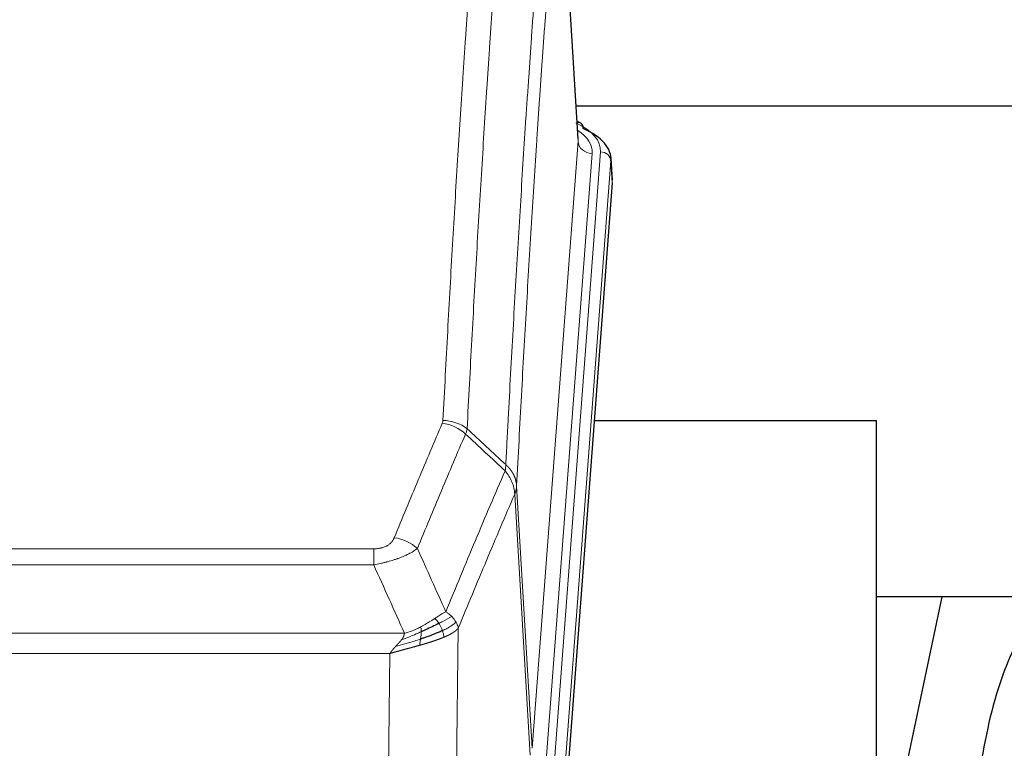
# Model space of a CAD drawing. Header units: inches. Extents: x 0 to 23760, y -13 to 16800.
# Tile 141 of 247: x 6263 to 6543, y 14566 to 14773. Entities that reach past the tile are written whole.
import ezdxf

# ---------------------------------------------------------------- set-up
doc = ezdxf.new("R2010")
doc.units = ezdxf.units.IN
doc.layers.add('254', color=7, linetype='Continuous', true_color=0xffffff)
doc.styles.add('latin_extended', font='simplex.shx')
doc.dimstyles.get("Standard").update_dxf_attribs({"dimtxt": 0.18, "dimasz": 0.18, "dimexe": 0.18, "dimexo": 0.0625, "dimgap": 0.09, "dimtad": 0, "dimtih": 1, "dimtoh": 1, "dimdec": 4, "dimzin": 0, "dimdsep": 46, "dimtxsty": 'Standard', "dimcen": 0.09, "dimadec": 0, "dimazin": 0, "dimtfac": 1, "dimtdec": 4, "dimtofl": 0, "dimtmove": 0, "dimatfit": 3, "dimfxl": 1, "dimtolj": 1, "dimtzin": 0, "dimarcsym": 0})

# ---------------------------------------------------------------- blocks, each defined once
blk = doc.blocks.new('_U8')
at = {"layer": '254', "color": 3, "linetype": 'Continuous', "lineweight": 13, "transparency": 16777216}
for p, q in [((5717.15, 13663.69), (5717.15, 14670.36)), ((5191.11, 13663.69), (5757.15, 13663.69)), ((5717.15, 13523.69), (5717.15, 13153.84)), ((8396.11, 13013.84), (5677.15, 13013.84))]:
    blk.add_line(p, q, dxfattribs=at)
at = {"layer": '254', "color": 3, "transparency": 16777216}
for points in [[(5740.48, 13523.69), (5693.82, 13523.69), (5717.15, 13663.69)], [(5693.82, 13153.84), (5740.48, 13153.84), (5717.15, 13013.84)]]:
    blk.add_solid(points, dxfattribs=at)
at = {"layer": 'Defpoints', "color": 0, "transparency": 16777216}
for p in [(5151.11, 13663.69), (5717.15, 13013.84), (8436.11, 13013.84)]:
    blk.add_point(p, dxfattribs=at)
at = {"layer": '254', "color": 2, "lineweight": 13, "transparency": 16777216, "insert": (5507.15, 14240.36), "char_height": 140, "attachment_point": 1, "rotation": 90, "style": 'latin_extended'}
blk.add_mtext('\\A1;\\C2;650', dxfattribs=at)

msp = doc.modelspace()

# ---------------------------------------------------------------- linework, layer by layer
at = {"layer": '254', "color": 110, "linetype": 'Continuous', "lineweight": 13}
for p, q in [((6421.878, 14738.529), (6416.63, 14825.118)), ((6408.812, 14565.756), (6421.878, 14738.529)), ((6425.87, 14735.102), (6412.804, 14562.329)), ((6415.151, 14562.177), (6428.262, 14735.537)), ((6431.256, 14732.967), (6418.145, 14559.607)), ((6431.637, 14726.688), (6431.256, 14732.967)), ((6404.435, 14640.432), (6408.812, 14565.756)), ((6408.231, 14563.846), (6403.879, 14638.098)), ((6158.443, 14622.551), (6363.786, 14622.551)), ((6363.786, 14617.988), (6363.786, 14622.551)), ((6363.786, 14617.988), (6158.443, 14617.988)), ((6387.837, 14599.954), (6386.879, 14524.303)), ((6149.712, 14598.508), (6372.517, 14598.508)), ((6368.405, 14592.764), (6153.825, 14592.764)), ((6367.436, 14516.268), (6368.405, 14592.764))]:
    msp.add_line(p, q, dxfattribs=at)
at = {"layer": '254', "color": 2, "linetype": 'Continuous', "lineweight": 25}
for p, q in [((6421.883, 14739.104), (6416.632, 14825.741)), ((6588.489, 14748.498), (6421.248, 14748.498)), ((6422.514, 14743.811), (6421.571, 14744.247)), ((6431.642, 14727.471), (6431.262, 14733.753)), ((6431.637, 14726.688), (6418.519, 14553.234)), ((6506.775, 14658.924), (6426.506, 14658.924)), ((6506.775, 14470.122), (6506.775, 14658.924)), ((6577.142, 14608.845), (6506.736, 14608.845)), ((6525.298, 14608.842), (6506.775, 14520.949))]:
    msp.add_line(p, q, dxfattribs=at)
at = {"layer": '254', "color": 110, "linetype": 'Continuous', "lineweight": 13}
for centre, major_axis, ratio, start_param, end_param in [((6404.243, 14735.911), (24.034, 0.016), 0.461198, 6.2480186, 7.0671317), ((6421.257, 14741.087), (1.258, 2.724), 0.6272114, 6.2831797, 6.7581181), ((6401.851, 14735.476), (24.034, 0.016), 0.461198, 6.2480186, 6.8801307), ((6425.87, 14738.65), (3.989, -0.302), 0.8864705, 3.2608937, 4.7793301), ((6428.262, 14732.876), (2.991, -0.226), 0.8864705, 0.119301, 1.6377375), ((6383.294, 14650.011), (-9.188, 3.948), 0.8056434, 4.2999866, 5.045624), ((6383.482, 14650.803), (-9.987, 0.512), 0.8285973, 3.9974013, 4.7548106), ((6369.633, 14617.549), (9.245, -3.812), 0.7933159, 1.14397, 1.886928)]:
    msp.add_ellipse(centre, major_axis=major_axis, ratio=ratio, start_param=start_param, end_param=end_param, dxfattribs=at)
at = {"layer": '254', "color": 2, "linetype": 'Continuous', "lineweight": 25}
for centre, major_axis, ratio, start_param, end_param in [((6421.257, 14741.087), (1.258, 2.724), 0.6272114, 5.3993548, 6.2831797), ((6404.243, 14733.25), (27.03, 0.194), 0.4633579, 6.2451225, 7.0642357)]:
    msp.add_ellipse(centre, major_axis=major_axis, ratio=ratio, start_param=start_param, end_param=end_param, dxfattribs=at)
at = {"layer": '254', "color": 110, "linetype": 'Continuous', "lineweight": 13}
for points, knots in [([(6383.482, 14659.092), (6383.919, 14667.671), (6384.81, 14684.59), (6385.73, 14701.032), (6386.432, 14713.185), (6386.668, 14717.206), (6387.144, 14725.189), (6387.384, 14729.15), (6388.109, 14740.945), (6388.6, 14748.687), (6389.224, 14758.211), (6389.349, 14760.109), (6389.6, 14763.887), (6389.979, 14769.532), (6390.361, 14775.106), (6391.132, 14786.16), (6392.174, 14800.649), (6393.782, 14821.634), (6394.883, 14835.124), (6395.44, 14841.744)], [0, 0, 0, 0, 0.125, 0.25, 0.25, 0.3125, 0.3125, 0.375, 0.375, 0.5, 0.5, 0.53125, 0.53125, 0.5625, 0.625, 0.625, 0.75, 0.875, 1, 1, 1, 1]), ([(6402.323, 14839.155), (6401.765, 14832.542), (6400.663, 14819.068), (6399.053, 14798.107), (6398.01, 14783.635), (6397.238, 14772.593), (6396.855, 14767.025), (6396.476, 14761.388), (6396.225, 14757.613), (6396.099, 14755.719), (6395.475, 14746.205), (6394.983, 14738.473), (6394.257, 14726.691), (6394.016, 14722.734), (6393.54, 14714.761), (6393.304, 14710.745), (6392.601, 14698.606), (6391.679, 14682.183), (6390.787, 14665.285), (6390.349, 14656.716)], [0, 0, 0, 0, 0.125, 0.25, 0.375, 0.375, 0.4375, 0.46875, 0.46875, 0.5, 0.5, 0.625, 0.625, 0.6875, 0.6875, 0.75, 0.75, 0.875, 1, 1, 1, 1]), ([(6401.346, 14646.494), (6401.402, 14647.584), (6401.458, 14648.672), (6401.57, 14650.845), (6401.738, 14654.098), (6402.134, 14661.649), (6402.477, 14668.05), (6403.17, 14680.76), (6404.111, 14697.457), (6405.569, 14721.759), (6406.574, 14737.463), (6407.147, 14746.157), (6407.211, 14747.121), (6407.339, 14749.045), (6407.532, 14751.925), (6407.983, 14758.604), (6408.375, 14764.256), (6408.703, 14768.927), (6408.769, 14769.859), (6408.901, 14771.719), (6409.099, 14774.503), (6409.564, 14780.957), (6409.967, 14786.415), (6410.779, 14797.234), (6411.876, 14811.399), (6413.004, 14825.043), (6413.575, 14831.734)], [0, 0, 0, 0, 0.015625, 0.015625, 0.03125, 0.0625, 0.125, 0.125, 0.25, 0.375, 0.5, 0.5, 0.515625, 0.515625, 0.53125, 0.5625, 0.625, 0.625, 0.640625, 0.640625, 0.65625, 0.6875, 0.75, 0.75, 0.875, 1, 1, 1, 1]), ([(6416.63, 14825.118), (6416.061, 14818.445), (6414.936, 14804.84), (6413.842, 14790.715), (6413.033, 14779.927), (6412.631, 14774.484), (6412.167, 14768.049), (6411.969, 14765.273), (6411.838, 14763.418), (6411.772, 14762.489), (6411.445, 14757.832), (6411.054, 14752.196), (6410.604, 14745.538), (6410.412, 14742.666), (6410.284, 14740.748), (6410.221, 14739.786), (6409.648, 14731.118), (6408.647, 14715.462), (6407.192, 14691.235), (6405.786, 14666.267), (6404.88, 14649.126), (6404.435, 14640.432)], [0, 0, 0, 0, 0.125, 0.25, 0.25, 0.3125, 0.34375, 0.359375, 0.359375, 0.375, 0.375, 0.4375, 0.46875, 0.484375, 0.484375, 0.5, 0.5, 0.625, 0.75, 0.875, 1, 1, 1, 1]), ([(6369.633, 14625.705), (6370.767, 14628.467), (6371.902, 14631.217), (6374.175, 14636.694), (6375.312, 14639.422), (6378.727, 14647.57), (6381.009, 14652.957), (6383.294, 14658.297)], [0, 0, 0, 0, 0.25, 0.25, 0.5, 0.5, 1, 1, 1, 1]), ([(6383.482, 14659.092), (6383.475, 14658.958), (6383.456, 14658.825), (6383.393, 14658.56), (6383.35, 14658.428), (6383.294, 14658.297)], [0, 0, 0, 0, 0.5, 0.5, 1, 1, 1, 1]), ([(6389.89, 14655.211), (6387.602, 14649.874), (6385.318, 14644.493), (6381.899, 14636.352), (6380.76, 14633.627), (6378.485, 14628.154), (6377.348, 14625.406), (6376.213, 14622.648)], [0, 0, 0, 0, 0.5, 0.5, 0.75, 0.75, 1, 1, 1, 1]), ([(6384.28, 14604.6), (6385.678, 14608.015), (6387.077, 14611.412), (6389.88, 14618.174), (6391.283, 14621.538), (6395.496, 14631.577), (6398.312, 14638.201), (6401.134, 14644.757)], [0, 0, 0, 0, 0.25, 0.25, 0.5, 0.5, 1, 1, 1, 1]), ([(6401.346, 14646.494), (6401.325, 14646.23), (6401.31, 14645.943), (6401.251, 14645.353), (6401.209, 14645.051), (6401.134, 14644.757)], [0, 0, 0, 0, 0.5, 0.5, 1, 1, 1, 1]), ([(6401.134, 14644.757), (6401.543, 14644.274), (6401.915, 14643.763), (6402.574, 14642.699), (6402.859, 14642.147), (6403.331, 14641.015), (6403.517, 14640.436), (6403.78, 14639.269), (6403.858, 14638.682), (6403.879, 14638.098)], [0, 0, 0, 0, 0.25, 0.25, 0.5, 0.5, 0.75, 0.75, 1, 1, 1, 1]), ([(6401.346, 14646.494), (6401.359, 14646.482), (6401.384, 14646.46), (6401.422, 14646.425), (6401.46, 14646.39), (6401.498, 14646.355), (6401.537, 14646.319), (6401.575, 14646.283), (6401.614, 14646.246), (6401.652, 14646.209), (6401.691, 14646.171), (6401.73, 14646.133), (6401.769, 14646.094), (6401.807, 14646.055), (6401.846, 14646.015), (6401.886, 14645.975), (6401.925, 14645.935), (6401.964, 14645.893), (6402.003, 14645.852), (6402.042, 14645.81), (6402.081, 14645.767), (6402.121, 14645.724), (6402.16, 14645.681), (6402.199, 14645.637), (6402.238, 14645.592), (6402.277, 14645.547), (6402.317, 14645.501), (6402.356, 14645.455), (6402.395, 14645.409), (6402.434, 14645.361), (6402.473, 14645.314), (6402.512, 14645.266), (6402.55, 14645.217), (6402.589, 14645.168), (6402.628, 14645.118), (6402.666, 14645.067), (6402.705, 14645.016), (6402.743, 14644.965), (6402.781, 14644.913), (6402.819, 14644.861), (6402.857, 14644.808), (6402.894, 14644.754), (6402.932, 14644.7), (6402.969, 14644.645), (6403.006, 14644.59), (6403.043, 14644.534), (6403.08, 14644.478), (6403.116, 14644.421), (6403.152, 14644.363), (6403.188, 14644.305), (6403.224, 14644.247), (6403.26, 14644.188), (6403.295, 14644.128), (6403.33, 14644.068), (6403.364, 14644.007), (6403.399, 14643.945), (6403.432, 14643.883), (6403.466, 14643.821), (6403.499, 14643.758), (6403.535, 14643.69), (6403.571, 14643.617), (6403.61, 14643.539), (6403.647, 14643.461), (6403.684, 14643.383), (6403.72, 14643.304), (6403.755, 14643.225), (6403.789, 14643.146), (6403.823, 14643.066), (6403.855, 14642.987), (6403.887, 14642.907), (6403.918, 14642.827), (6403.948, 14642.746), (6403.977, 14642.666), (6404.005, 14642.585), (6404.033, 14642.504), (6404.059, 14642.423), (6404.085, 14642.342), (6404.11, 14642.26), (6404.134, 14642.178), (6404.157, 14642.096), (6404.18, 14642.014), (6404.201, 14641.932), (6404.222, 14641.85), (6404.241, 14641.767), (6404.26, 14641.684), (6404.278, 14641.601), (6404.295, 14641.519), (6404.311, 14641.435), (6404.326, 14641.352), (6404.341, 14641.269), (6404.354, 14641.186), (6404.367, 14641.102), (6404.378, 14641.019), (6404.389, 14640.935), (6404.399, 14640.851), (6404.408, 14640.768), (6404.416, 14640.684), (6404.424, 14640.6), (6404.43, 14640.516), (6404.434, 14640.46), (6404.435, 14640.432)], [0, 0, 0, 0, 0.0069372, 0.0139334, 0.0209887, 0.028103, 0.0352764, 0.0425088, 0.0498003, 0.0571509, 0.0645605, 0.0720292, 0.0795569, 0.0871437, 0.0947896, 0.1024945, 0.1102584, 0.1180815, 0.1259636, 0.1339048, 0.141905, 0.1499643, 0.1580827, 0.1662601, 0.1744966, 0.1827922, 0.1911468, 0.1995605, 0.2080333, 0.2165651, 0.225156, 0.233806, 0.2425151, 0.2512832, 0.2601104, 0.2689967, 0.277942, 0.2869465, 0.29601, 0.3051325, 0.3143142, 0.3235549, 0.3328547, 0.3422136, 0.3516315, 0.3611085, 0.3706446, 0.3802398, 0.3898941, 0.3996074, 0.4093798, 0.4192113, 0.4291019, 0.4390515, 0.4490602, 0.459128, 0.4692549, 0.4794409, 0.4896859, 0.4999901, 0.5124905, 0.524991, 0.5374914, 0.5499918, 0.5624922, 0.5749926, 0.587493, 0.5999934, 0.6124937, 0.6249941, 0.6374944, 0.6499948, 0.6624951, 0.6749954, 0.6874957, 0.699996, 0.7124963, 0.7249966, 0.7374968, 0.7499971, 0.7624973, 0.7749976, 0.7874978, 0.799998, 0.8124982, 0.8249984, 0.8374986, 0.8499988, 0.8624989, 0.8749991, 0.8874992, 0.8999993, 0.9124995, 0.9249996, 0.9374997, 0.9499998, 0.9624998, 0.9749999, 0.9875, 1, 1, 1, 1]), ([(6404.435, 14640.432), (6404.435, 14640.425), (6404.434, 14640.399), (6404.43, 14640.342), (6404.423, 14640.251), (6404.412, 14640.124), (6404.393, 14639.962), (6404.364, 14639.765), (6404.322, 14639.532), (6404.279, 14639.333), (6404.24, 14639.179), (6404.215, 14639.083), (6404.189, 14638.99), (6404.162, 14638.898), (6404.134, 14638.808), (6404.107, 14638.721), (6404.078, 14638.636), (6404.05, 14638.553), (6404.021, 14638.472), (6403.993, 14638.393), (6403.964, 14638.316), (6403.936, 14638.242), (6403.908, 14638.17), (6403.888, 14638.122), (6403.879, 14638.098)], [0, 0, 0, 0, 0.0092499, 0.0337179, 0.073404, 0.128308, 0.1984299, 0.2837694, 0.3843264, 0.5001005, 0.5424888, 0.5838484, 0.6241794, 0.6634821, 0.7017567, 0.7390032, 0.7752221, 0.8104134, 0.8445775, 0.8777146, 0.909825, 0.9409091, 0.9709673, 1, 1, 1, 1]), ([(6403.879, 14638.098), (6401.193, 14631.866), (6398.514, 14625.571), (6394.503, 14616.034), (6393.167, 14612.84), (6390.5, 14606.42), (6389.167, 14603.195), (6387.837, 14599.954)], [0, 0, 0, 0, 0.5, 0.5, 0.75, 0.75, 1, 1, 1, 1]), ([(6369.633, 14625.705), (6369.612, 14625.654), (6369.59, 14625.603), (6369.544, 14625.501), (6369.52, 14625.45), (6369.444, 14625.299), (6369.39, 14625.199), (6369.272, 14625.002), (6369.208, 14624.904), (6369.072, 14624.711), (6368.998, 14624.616), (6368.841, 14624.428), (6368.757, 14624.336), (6368.622, 14624.199), (6368.575, 14624.154), (6368.479, 14624.064), (6368.429, 14624.02), (6368.275, 14623.889), (6368.167, 14623.804), (6367.939, 14623.641), (6367.819, 14623.563), (6367.63, 14623.45), (6367.533, 14623.394), (6367.432, 14623.341), (6367.364, 14623.306), (6367.329, 14623.288), (6367.155, 14623.203), (6367.01, 14623.139), (6366.563, 14622.962), (6366.247, 14622.863), (6365.826, 14622.763), (6365.741, 14622.745), (6365.568, 14622.71), (6365.481, 14622.694), (6365.22, 14622.65), (6365.044, 14622.626), (6364.689, 14622.588), (6364.51, 14622.574), (6364.15, 14622.556), (6363.969, 14622.551), (6363.786, 14622.551)], [0, 0, 0, 0, 0.03125, 0.03125, 0.0625, 0.0625, 0.125, 0.125, 0.1875, 0.1875, 0.25, 0.25, 0.3125, 0.3125, 0.34375, 0.34375, 0.375, 0.375, 0.4375, 0.4375, 0.5, 0.5, 0.53125, 0.546875, 0.546875, 0.5625, 0.5625, 0.625, 0.625, 0.75, 0.75, 0.78125, 0.78125, 0.8125, 0.8125, 0.875, 0.875, 0.9375, 0.9375, 1, 1, 1, 1]), ([(6376.213, 14622.648), (6375.915, 14622.415), (6375.589, 14622.184), (6374.876, 14621.726), (6374.489, 14621.5), (6373.861, 14621.163), (6373.589, 14621.024), (6373.304, 14620.885), (6373.189, 14620.83), (6373.131, 14620.803), (6372.955, 14620.72), (6372.837, 14620.665), (6372.234, 14620.394), (6371.725, 14620.183), (6371.053, 14619.928), (6370.917, 14619.877), (6370.709, 14619.802), (6370.64, 14619.777), (6370.5, 14619.727), (6370.43, 14619.702), (6370.078, 14619.579), (6369.791, 14619.483), (6368.915, 14619.202), (6368.31, 14619.024), (6367.607, 14618.835), (6367.528, 14618.814), (6367.37, 14618.773), (6367.291, 14618.752), (6367.053, 14618.691), (6366.894, 14618.651), (6366.414, 14618.534), (6366.092, 14618.459), (6365.117, 14618.242), (6364.456, 14618.109), (6363.786, 14617.988)], [0, 0, 0, 0, 0.125, 0.125, 0.25, 0.25, 0.3125, 0.328125, 0.328125, 0.34375, 0.34375, 0.375, 0.375, 0.5, 0.5, 0.53125, 0.53125, 0.546875, 0.546875, 0.5625, 0.5625, 0.625, 0.625, 0.75, 0.75, 0.765625, 0.765625, 0.78125, 0.78125, 0.8125, 0.8125, 0.875, 0.875, 1, 1, 1, 1]), ([(6381.105, 14602.704), (6380.955, 14602.607), (6380.804, 14602.509), (6380.189, 14602.112), (6379.71, 14601.805), (6378.716, 14601.191), (6378.201, 14600.884), (6377.494, 14600.49), (6377.316, 14600.392), (6377.135, 14600.297)], [0, 0, 0, 0, 0.125, 0.125, 0.5, 0.5, 0.875, 0.875, 1, 1, 1, 1]), ([(6384.28, 14604.6), (6383.587, 14604.272), (6382.821, 14603.807), (6381.694, 14603.086), (6381.403, 14602.898), (6381.105, 14602.704)], [0, 0, 0, 0, 0.75, 0.75, 1, 1, 1, 1]), ([(6382.329, 14601.324), (6382.23, 14601.479), (6382.129, 14601.627), (6381.872, 14601.971), (6381.715, 14602.155), (6381.404, 14602.471), (6381.251, 14602.602), (6381.105, 14602.704)], [0, 0, 0, 0, 0.25, 0.25, 0.625, 0.625, 1, 1, 1, 1]), ([(6385.987, 14603.255), (6385.289, 14602.872), (6384.418, 14602.4), (6383.057, 14601.694), (6382.7, 14601.512), (6382.329, 14601.324)], [0, 0, 0, 0, 0.75, 0.75, 1, 1, 1, 1]), ([(6385.987, 14603.255), (6385.864, 14603.379), (6385.736, 14603.5), (6385.404, 14603.796), (6385.193, 14603.967), (6384.752, 14604.295), (6384.52, 14604.451), (6384.28, 14604.6)], [0, 0, 0, 0, 0.25, 0.25, 0.625, 0.625, 1, 1, 1, 1]), ([(6387.197, 14601.667), (6387.159, 14601.736), (6387.118, 14601.806), (6386.951, 14602.082), (6386.812, 14602.285), (6386.508, 14602.683), (6386.344, 14602.878), (6386.109, 14603.131), (6386.048, 14603.193), (6385.987, 14603.255)], [0, 0, 0, 0, 0.125, 0.125, 0.5, 0.5, 0.875, 0.875, 1, 1, 1, 1]), ([(6377.135, 14600.297), (6376.775, 14600.105), (6376.408, 14599.919), (6374.914, 14599.216), (6373.738, 14598.774), (6372.517, 14598.508)], [0, 0, 0, 0, 0.25, 0.25, 1, 1, 1, 1]), ([(6377.286, 14598.927), (6377.287, 14599.082), (6377.285, 14599.23), (6377.272, 14599.574), (6377.256, 14599.757), (6377.208, 14600.07), (6377.176, 14600.199), (6377.135, 14600.297)], [0, 0, 0, 0, 0.25, 0.25, 0.625, 0.625, 1, 1, 1, 1]), ([(6383.315, 14599.251), (6383.284, 14599.34), (6383.252, 14599.428), (6383.117, 14599.786), (6383.004, 14600.056), (6382.755, 14600.585), (6382.618, 14600.843), (6382.427, 14601.167), (6382.378, 14601.247), (6382.329, 14601.324)], [0, 0, 0, 0, 0.125, 0.125, 0.5, 0.5, 0.875, 0.875, 1, 1, 1, 1]), ([(6387.197, 14601.667), (6386.585, 14601.083), (6385.689, 14600.474), (6384.16, 14599.659), (6383.75, 14599.455), (6383.315, 14599.251)], [0, 0, 0, 0, 0.75, 0.75, 1, 1, 1, 1]), ([(6383.805, 14597.405), (6383.734, 14597.766), (6383.634, 14598.225), (6383.433, 14598.9), (6383.376, 14599.074), (6383.315, 14599.251)], [0, 0, 0, 0, 0.75, 0.75, 1, 1, 1, 1]), ([(6387.837, 14599.954), (6387.831, 14599.947), (6387.819, 14599.932), (6387.801, 14599.911), (6387.782, 14599.889), (6387.764, 14599.868), (6387.745, 14599.847), (6387.727, 14599.826), (6387.708, 14599.805), (6387.689, 14599.784), (6387.669, 14599.763), (6387.65, 14599.742), (6387.63, 14599.721), (6387.61, 14599.701), (6387.591, 14599.68), (6387.57, 14599.66), (6387.55, 14599.639), (6387.53, 14599.619), (6387.509, 14599.599), (6387.489, 14599.579), (6387.468, 14599.559), (6387.447, 14599.539), (6387.426, 14599.519), (6387.405, 14599.499), (6387.383, 14599.479), (6387.362, 14599.46), (6387.34, 14599.44), (6387.318, 14599.421), (6387.297, 14599.402), (6387.275, 14599.382), (6387.253, 14599.363), (6387.23, 14599.344), (6387.208, 14599.325), (6387.186, 14599.306), (6387.163, 14599.287), (6387.14, 14599.269), (6387.118, 14599.25), (6387.095, 14599.231), (6387.072, 14599.213), (6387.049, 14599.195), (6387.026, 14599.176), (6387.003, 14599.158), (6386.979, 14599.14), (6386.956, 14599.122), (6386.932, 14599.104), (6386.909, 14599.086), (6386.885, 14599.068), (6386.861, 14599.05), (6386.838, 14599.033), (6386.814, 14599.015), (6386.79, 14598.998), (6386.766, 14598.98), (6386.742, 14598.963), (6386.718, 14598.946), (6386.694, 14598.929), (6386.669, 14598.912), (6386.645, 14598.895), (6386.621, 14598.878), (6386.596, 14598.861), (6386.572, 14598.844), (6386.547, 14598.828), (6386.523, 14598.811), (6386.498, 14598.795), (6386.473, 14598.778), (6386.449, 14598.762), (6386.424, 14598.746), (6386.399, 14598.73), (6386.374, 14598.714), (6386.35, 14598.698), (6386.325, 14598.682), (6386.3, 14598.666), (6386.275, 14598.65), (6386.25, 14598.635), (6386.225, 14598.619), (6386.2, 14598.604), (6386.175, 14598.588), (6386.15, 14598.573), (6386.125, 14598.558), (6386.1, 14598.542), (6386.075, 14598.527), (6386.05, 14598.512), (6386.025, 14598.497), (6386, 14598.483), (6385.975, 14598.468), (6385.95, 14598.453), (6385.925, 14598.439), (6385.899, 14598.424), (6385.874, 14598.41), (6385.849, 14598.395), (6385.824, 14598.381), (6385.799, 14598.367), (6385.774, 14598.353), (6385.749, 14598.339), (6385.724, 14598.325), (6385.699, 14598.311), (6385.674, 14598.297), (6385.649, 14598.283), (6385.624, 14598.269), (6385.599, 14598.256), (6385.574, 14598.242), (6385.55, 14598.229), (6385.525, 14598.216), (6385.5, 14598.202), (6385.475, 14598.189), (6385.45, 14598.176), (6385.426, 14598.163), (6385.401, 14598.15), (6385.376, 14598.137), (6385.352, 14598.124), (6385.327, 14598.112), (6385.303, 14598.099), (6385.278, 14598.086), (6385.254, 14598.074), (6385.229, 14598.061), (6385.205, 14598.049), (6385.181, 14598.037), (6385.156, 14598.024), (6385.132, 14598.012), (6385.108, 14598), (6385.084, 14597.988), (6385.06, 14597.976), (6385.036, 14597.965), (6385.012, 14597.953), (6384.988, 14597.941), (6384.964, 14597.929), (6384.941, 14597.918), (6384.917, 14597.906), (6384.893, 14597.895), (6384.87, 14597.884), (6384.846, 14597.872), (6384.823, 14597.861), (6384.8, 14597.85), (6384.776, 14597.839), (6384.753, 14597.828), (6384.73, 14597.817), (6384.707, 14597.806), (6384.684, 14597.796), (6384.661, 14597.785), (6384.638, 14597.774), (6384.616, 14597.764), (6384.593, 14597.753), (6384.571, 14597.743), (6384.548, 14597.732), (6384.526, 14597.722), (6384.503, 14597.712), (6384.481, 14597.702), (6384.459, 14597.692), (6384.437, 14597.682), (6384.415, 14597.672), (6384.393, 14597.662), (6384.372, 14597.652), (6384.35, 14597.642), (6384.328, 14597.633), (6384.307, 14597.623), (6384.286, 14597.614), (6384.264, 14597.604), (6384.243, 14597.595), (6384.222, 14597.586), (6384.201, 14597.576), (6384.18, 14597.567), (6384.159, 14597.558), (6384.139, 14597.549), (6384.118, 14597.54), (6384.098, 14597.531), (6384.078, 14597.522), (6384.057, 14597.514), (6384.037, 14597.505), (6384.017, 14597.496), (6383.997, 14597.488), (6383.978, 14597.479), (6383.958, 14597.471), (6383.938, 14597.462), (6383.919, 14597.454), (6383.9, 14597.446), (6383.88, 14597.438), (6383.861, 14597.429), (6383.842, 14597.421), (6383.824, 14597.413), (6383.811, 14597.408), (6383.805, 14597.405)], [0, 0, 0, 0, 0.0080212, 0.0160154, 0.0239827, 0.0319231, 0.0398365, 0.0477229, 0.0555824, 0.0634149, 0.0712205, 0.0789992, 0.0867509, 0.0944756, 0.1021734, 0.1098443, 0.1174881, 0.1251051, 0.1326951, 0.1402581, 0.1477942, 0.1553034, 0.1627856, 0.1702408, 0.1776691, 0.1850704, 0.1924448, 0.1997923, 0.2071128, 0.2144063, 0.2216729, 0.2289126, 0.2361253, 0.243311, 0.2504698, 0.2576016, 0.2647065, 0.2717845, 0.2788355, 0.2858595, 0.2928566, 0.2998268, 0.30677, 0.3136862, 0.3205755, 0.3274379, 0.3342733, 0.3410817, 0.3478632, 0.3546178, 0.3613454, 0.3680461, 0.3747198, 0.3813665, 0.3879863, 0.3945792, 0.4011451, 0.4076841, 0.4141961, 0.4206811, 0.4271393, 0.4335704, 0.4399746, 0.4463519, 0.4527022, 0.4590256, 0.465322, 0.4715915, 0.477834, 0.4840496, 0.4902382, 0.4963999, 0.5025346, 0.5086424, 0.5147232, 0.5207771, 0.526804, 0.532804, 0.5387771, 0.5447232, 0.5506423, 0.5565345, 0.5623997, 0.568238, 0.5740494, 0.5798338, 0.5855912, 0.5913217, 0.5970253, 0.6027019, 0.6083515, 0.6139742, 0.61957, 0.6251388, 0.6306807, 0.6361956, 0.6416836, 0.6471446, 0.6525787, 0.6579858, 0.663366, 0.6687192, 0.6740455, 0.6793448, 0.6846172, 0.6898627, 0.6950812, 0.7002727, 0.7054373, 0.710575, 0.7156857, 0.7207694, 0.7258262, 0.7308561, 0.735859, 0.740835, 0.745784, 0.7507061, 0.7556012, 0.7604694, 0.7653107, 0.7701249, 0.7749123, 0.7796727, 0.7844061, 0.7891127, 0.7937922, 0.7984448, 0.8030705, 0.8076692, 0.812241, 0.8167858, 0.8213037, 0.8257947, 0.8302587, 0.8346957, 0.8391058, 0.843489, 0.8478452, 0.8521745, 0.8564768, 0.8607522, 0.8650006, 0.8692221, 0.8734166, 0.8775842, 0.8817249, 0.8858386, 0.8899254, 0.8939852, 0.8980181, 0.902024, 0.906003, 0.909955, 0.9138802, 0.9177783, 0.9216495, 0.9254938, 0.9293111, 0.9331015, 0.936865, 0.9406015, 0.944311, 0.9479937, 0.9516493, 0.9552781, 0.9588799, 0.9624547, 0.9660026, 0.9695236, 0.9730176, 0.9764847, 0.9799249, 0.9833381, 0.9867243, 0.9900837, 0.993416, 0.9967215, 1, 1, 1, 1]), ([(6387.837, 14599.954), (6387.752, 14600.387), (6387.61, 14600.821), (6387.347, 14601.387), (6387.275, 14601.528), (6387.197, 14601.667)], [0, 0, 0, 0, 0.75, 0.75, 1, 1, 1, 1]), ([(6377.117, 14596.867), (6376.539, 14596.676), (6375.951, 14596.488), (6373.577, 14595.746), (6371.748, 14595.216), (6369.975, 14594.712)], [0, 0, 0, 0, 0.25, 0.25, 1, 1, 1, 1]), ([(6369.975, 14594.712), (6369.99, 14594.727), (6370.018, 14594.758), (6370.059, 14594.803), (6370.1, 14594.847), (6370.139, 14594.889), (6370.178, 14594.931), (6370.215, 14594.971), (6370.251, 14595.011), (6370.287, 14595.049), (6370.321, 14595.086), (6370.354, 14595.122), (6370.386, 14595.156), (6370.417, 14595.19), (6370.447, 14595.222), (6370.476, 14595.254), (6370.504, 14595.284), (6370.531, 14595.313), (6370.557, 14595.341), (6370.581, 14595.367), (6370.605, 14595.393), (6370.628, 14595.417), (6370.649, 14595.441), (6370.67, 14595.463), (6370.689, 14595.484), (6370.708, 14595.504), (6370.725, 14595.523), (6370.741, 14595.54), (6370.756, 14595.557), (6370.771, 14595.572), (6370.784, 14595.586), (6370.796, 14595.599), (6370.807, 14595.611), (6370.817, 14595.622), (6370.826, 14595.632), (6370.834, 14595.64), (6370.84, 14595.648), (6370.846, 14595.654), (6370.851, 14595.659), (6370.863, 14595.673), (6370.884, 14595.696), (6370.913, 14595.728), (6370.942, 14595.761), (6370.97, 14595.792), (6370.998, 14595.824), (6371.025, 14595.855), (6371.053, 14595.886), (6371.08, 14595.917), (6371.106, 14595.948), (6371.133, 14595.978), (6371.159, 14596.008), (6371.184, 14596.038), (6371.21, 14596.068), (6371.235, 14596.097), (6371.259, 14596.126), (6371.284, 14596.155), (6371.308, 14596.184), (6371.331, 14596.212), (6371.355, 14596.24), (6371.378, 14596.268), (6371.4, 14596.296), (6371.423, 14596.323), (6371.445, 14596.351), (6371.466, 14596.378), (6371.488, 14596.404), (6371.509, 14596.431), (6371.529, 14596.457), (6371.55, 14596.483), (6371.57, 14596.509), (6371.589, 14596.534), (6371.609, 14596.56), (6371.628, 14596.585), (6371.64, 14596.601), (6371.647, 14596.609)], [0, 0, 0, 0, 0.0247661, 0.0489206, 0.0724636, 0.0953949, 0.1177147, 0.1394229, 0.1605195, 0.1810045, 0.2008779, 0.2201398, 0.23879, 0.2568287, 0.2742558, 0.2910713, 0.3072753, 0.3228676, 0.3378484, 0.3522176, 0.3659752, 0.3791212, 0.3916556, 0.4035785, 0.4148897, 0.4255894, 0.4356775, 0.445154, 0.454019, 0.4622723, 0.4699141, 0.4769443, 0.4833629, 0.48917, 0.4943654, 0.4989493, 0.5029216, 0.5062824, 0.5090316, 0.5111692, 0.5284651, 0.5456049, 0.5625886, 0.5794163, 0.5960881, 0.612604, 0.6289642, 0.6451687, 0.6612176, 0.6771111, 0.6928491, 0.7084319, 0.7238594, 0.7391318, 0.7542492, 0.7692118, 0.7840195, 0.7986726, 0.8131712, 0.8275153, 0.8417051, 0.8557408, 0.8696224, 0.8833501, 0.8969241, 0.9103445, 0.9236114, 0.936725, 0.9496856, 0.9624932, 0.975148, 0.9876502, 1, 1, 1, 1]), ([(6377.286, 14598.927), (6376.828, 14598.723), (6376.364, 14598.52), (6374.494, 14597.715), (6373.057, 14597.132), (6371.647, 14596.609)], [0, 0, 0, 0, 0.25, 0.25, 1, 1, 1, 1]), ([(6371.647, 14596.609), (6371.655, 14596.62), (6371.671, 14596.641), (6371.694, 14596.673), (6371.717, 14596.705), (6371.74, 14596.737), (6371.763, 14596.769), (6371.785, 14596.8), (6371.807, 14596.832), (6371.829, 14596.863), (6371.85, 14596.894), (6371.871, 14596.925), (6371.892, 14596.956), (6371.912, 14596.987), (6371.932, 14597.018), (6371.952, 14597.049), (6371.971, 14597.08), (6371.99, 14597.11), (6372.009, 14597.141), (6372.027, 14597.171), (6372.045, 14597.201), (6372.063, 14597.231), (6372.08, 14597.261), (6372.097, 14597.291), (6372.114, 14597.321), (6372.13, 14597.351), (6372.146, 14597.381), (6372.162, 14597.41), (6372.177, 14597.439), (6372.192, 14597.469), (6372.207, 14597.498), (6372.221, 14597.527), (6372.235, 14597.556), (6372.249, 14597.585), (6372.262, 14597.614), (6372.275, 14597.643), (6372.288, 14597.671), (6372.3, 14597.7), (6372.313, 14597.728), (6372.324, 14597.757), (6372.336, 14597.785), (6372.347, 14597.813), (6372.357, 14597.841), (6372.368, 14597.869), (6372.378, 14597.897), (6372.387, 14597.924), (6372.397, 14597.952), (6372.406, 14597.979), (6372.415, 14598.007), (6372.423, 14598.034), (6372.431, 14598.061), (6372.439, 14598.088), (6372.446, 14598.115), (6372.453, 14598.142), (6372.46, 14598.169), (6372.466, 14598.196), (6372.472, 14598.222), (6372.478, 14598.249), (6372.484, 14598.275), (6372.489, 14598.302), (6372.493, 14598.328), (6372.498, 14598.354), (6372.502, 14598.38), (6372.506, 14598.406), (6372.509, 14598.431), (6372.512, 14598.457), (6372.515, 14598.483), (6372.517, 14598.5), (6372.517, 14598.508)], [0, 0, 0, 0, 0.0185022, 0.0368847, 0.0551481, 0.073293, 0.0913199, 0.1092294, 0.1270222, 0.1446988, 0.1622598, 0.1797059, 0.1970378, 0.2142561, 0.2313614, 0.2483544, 0.265236, 0.2820066, 0.2986672, 0.3152184, 0.331661, 0.3479958, 0.3642235, 0.380345, 0.3963611, 0.4122725, 0.4280803, 0.4437851, 0.459388, 0.4748898, 0.4902915, 0.5055939, 0.5207981, 0.535905, 0.5509156, 0.565831, 0.5806521, 0.5953801, 0.6100159, 0.6245607, 0.6390157, 0.6533819, 0.6676604, 0.6818526, 0.6959596, 0.7099825, 0.7239227, 0.7377815, 0.75156, 0.7652597, 0.7788818, 0.7924277, 0.8058989, 0.8192966, 0.8326224, 0.8458776, 0.8590638, 0.8721825, 0.8852351, 0.8982233, 0.9111485, 0.9240124, 0.9368166, 0.9495628, 0.9622525, 0.9748874, 0.9874694, 1, 1, 1, 1]), ([(6383.805, 14597.405), (6383.79, 14597.399), (6383.761, 14597.387), (6383.717, 14597.368), (6383.672, 14597.35), (6383.628, 14597.331), (6383.583, 14597.313), (6383.539, 14597.294), (6383.494, 14597.276), (6383.449, 14597.258), (6383.404, 14597.239), (6383.359, 14597.221), (6383.314, 14597.203), (6383.269, 14597.185), (6383.223, 14597.167), (6383.178, 14597.148), (6383.132, 14597.13), (6383.087, 14597.112), (6383.041, 14597.094), (6382.995, 14597.076), (6382.949, 14597.059), (6382.904, 14597.041), (6382.857, 14597.023), (6382.811, 14597.005), (6382.765, 14596.987), (6382.719, 14596.97), (6382.672, 14596.952), (6382.626, 14596.934), (6382.579, 14596.917), (6382.533, 14596.899), (6382.486, 14596.882), (6382.439, 14596.864), (6382.392, 14596.847), (6382.346, 14596.829), (6382.299, 14596.812), (6382.251, 14596.795), (6382.204, 14596.777), (6382.157, 14596.76), (6382.11, 14596.743), (6382.063, 14596.726), (6382.015, 14596.709), (6381.968, 14596.692), (6381.92, 14596.675), (6381.873, 14596.658), (6381.825, 14596.641), (6381.777, 14596.624), (6381.73, 14596.607), (6381.682, 14596.59), (6381.634, 14596.573), (6381.586, 14596.556), (6381.538, 14596.54), (6381.49, 14596.523), (6381.442, 14596.506), (6381.394, 14596.489), (6381.346, 14596.473), (6381.298, 14596.456), (6381.249, 14596.44), (6381.201, 14596.423), (6381.153, 14596.407), (6381.104, 14596.39), (6381.056, 14596.374), (6381.007, 14596.358), (6380.959, 14596.341), (6380.91, 14596.325), (6380.862, 14596.309), (6380.813, 14596.293), (6380.765, 14596.276), (6380.716, 14596.26), (6380.667, 14596.244), (6380.618, 14596.228), (6380.57, 14596.212), (6380.521, 14596.196), (6380.472, 14596.18), (6380.423, 14596.164), (6380.374, 14596.148), (6380.326, 14596.132), (6380.277, 14596.117), (6380.228, 14596.101), (6380.179, 14596.085), (6380.13, 14596.069), (6380.081, 14596.054), (6380.032, 14596.038), (6379.983, 14596.022), (6379.934, 14596.007), (6379.885, 14595.991), (6379.835, 14595.976), (6379.786, 14595.96), (6379.737, 14595.945), (6379.688, 14595.929), (6379.639, 14595.914), (6379.59, 14595.899), (6379.541, 14595.883), (6379.492, 14595.868), (6379.442, 14595.853), (6379.393, 14595.838), (6379.344, 14595.822), (6379.295, 14595.807), (6379.246, 14595.792), (6379.196, 14595.777), (6379.147, 14595.762), (6379.098, 14595.747), (6379.049, 14595.732), (6379, 14595.717), (6378.951, 14595.702), (6378.901, 14595.687), (6378.852, 14595.672), (6378.803, 14595.657), (6378.754, 14595.643), (6378.705, 14595.628), (6378.656, 14595.613), (6378.606, 14595.598), (6378.557, 14595.584), (6378.508, 14595.569), (6378.459, 14595.554), (6378.41, 14595.54), (6378.361, 14595.525), (6378.312, 14595.511), (6378.263, 14595.496), (6378.214, 14595.482), (6378.165, 14595.467), (6378.116, 14595.453), (6378.067, 14595.438), (6378.018, 14595.424), (6377.969, 14595.41), (6377.92, 14595.395), (6377.871, 14595.381), (6377.822, 14595.367), (6377.773, 14595.353), (6377.725, 14595.338), (6377.676, 14595.324), (6377.627, 14595.31), (6377.578, 14595.296), (6377.529, 14595.282), (6377.481, 14595.268), (6377.432, 14595.254), (6377.383, 14595.24), (6377.335, 14595.226), (6377.286, 14595.212), (6377.238, 14595.198), (6377.189, 14595.184), (6377.141, 14595.17), (6377.092, 14595.156), (6377.044, 14595.142), (6376.995, 14595.129), (6376.947, 14595.115), (6376.899, 14595.101), (6376.85, 14595.087), (6376.818, 14595.078), (6376.802, 14595.074)], [0, 0, 0, 0, 0.0076941, 0.0153765, 0.0230472, 0.0307061, 0.0383534, 0.045989, 0.0536129, 0.061225, 0.0688255, 0.0764143, 0.0839914, 0.0915567, 0.0991104, 0.1066524, 0.1141827, 0.1217013, 0.1292082, 0.1367034, 0.1441869, 0.1516588, 0.1591189, 0.1665674, 0.1740041, 0.1814292, 0.1888426, 0.1962444, 0.2036344, 0.2110128, 0.2183794, 0.2257344, 0.2330778, 0.2404094, 0.2477294, 0.2550377, 0.2623343, 0.2696193, 0.2768926, 0.2841542, 0.2914041, 0.2986424, 0.305869, 0.313084, 0.3202872, 0.3274789, 0.3346588, 0.3418271, 0.3489838, 0.3561287, 0.3632621, 0.3703837, 0.3774937, 0.3845921, 0.3916788, 0.3987539, 0.4058173, 0.412869, 0.4199092, 0.4269376, 0.4339544, 0.4409596, 0.4479532, 0.454935, 0.4619053, 0.4688639, 0.4758109, 0.4827462, 0.4896699, 0.496582, 0.5034825, 0.5103713, 0.5172485, 0.524114, 0.5309679, 0.5378102, 0.5446409, 0.55146, 0.5582674, 0.5650632, 0.5718474, 0.57862, 0.5853809, 0.5921303, 0.598868, 0.6055941, 0.6123087, 0.6190116, 0.6257029, 0.6323825, 0.6390506, 0.6457071, 0.652352, 0.6589853, 0.665607, 0.672217, 0.6788155, 0.6854024, 0.6919777, 0.6985414, 0.7050935, 0.7116341, 0.718163, 0.7246804, 0.7311862, 0.7376804, 0.744163, 0.750634, 0.7570935, 0.7635413, 0.7699776, 0.7764024, 0.7828155, 0.7892171, 0.7956072, 0.8019856, 0.8083525, 0.8147079, 0.8210516, 0.8273839, 0.8337045, 0.8400136, 0.8463112, 0.8525972, 0.8588716, 0.8651345, 0.8713859, 0.8776257, 0.8838539, 0.8900706, 0.8962758, 0.9024695, 0.9086516, 0.9148221, 0.9209812, 0.9271287, 0.9332646, 0.9393891, 0.945502, 0.9516034, 0.9576933, 0.9637717, 0.9698385, 0.9758938, 0.9819376, 0.9879699, 0.9939907, 1, 1, 1, 1]), ([(6376.802, 14595.074), (6376.835, 14595.245), (6376.875, 14595.442), (6376.957, 14595.873), (6376.999, 14596.108), (6377.067, 14596.522), (6377.093, 14596.693), (6377.117, 14596.867)], [0, 0, 0, 0, 0.375, 0.375, 0.75, 0.75, 1, 1, 1, 1]), ([(6377.117, 14596.867), (6377.129, 14596.954), (6377.141, 14597.042), (6377.185, 14597.395), (6377.214, 14597.663), (6377.258, 14598.189), (6377.273, 14598.446), (6377.283, 14598.77), (6377.285, 14598.85), (6377.286, 14598.927)], [0, 0, 0, 0, 0.125, 0.125, 0.5, 0.5, 0.875, 0.875, 1, 1, 1, 1]), ([(6376.802, 14595.074), (6376.78, 14595.068), (6376.737, 14595.055), (6376.672, 14595.037), (6376.607, 14595.019), (6376.542, 14595), (6376.477, 14594.982), (6376.412, 14594.964), (6376.347, 14594.945), (6376.282, 14594.927), (6376.217, 14594.909), (6376.151, 14594.89), (6376.086, 14594.872), (6376.021, 14594.854), (6375.956, 14594.836), (6375.891, 14594.818), (6375.825, 14594.8), (6375.76, 14594.781), (6375.695, 14594.763), (6375.63, 14594.745), (6375.565, 14594.727), (6375.499, 14594.709), (6375.434, 14594.691), (6375.369, 14594.673), (6375.304, 14594.655), (6375.238, 14594.637), (6375.173, 14594.619), (6375.108, 14594.601), (6375.043, 14594.583), (6374.977, 14594.565), (6374.912, 14594.547), (6374.847, 14594.53), (6374.782, 14594.512), (6374.717, 14594.494), (6374.651, 14594.476), (6374.586, 14594.458), (6374.521, 14594.44), (6374.456, 14594.423), (6374.391, 14594.405), (6374.326, 14594.387), (6374.261, 14594.369), (6374.196, 14594.352), (6374.13, 14594.334), (6374.065, 14594.316), (6374, 14594.299), (6373.935, 14594.281), (6373.87, 14594.263), (6373.805, 14594.246), (6373.741, 14594.228), (6373.676, 14594.21), (6373.611, 14594.193), (6373.546, 14594.175), (6373.481, 14594.158), (6373.416, 14594.14), (6373.352, 14594.123), (6373.287, 14594.105), (6373.222, 14594.087), (6373.158, 14594.07), (6373.093, 14594.053), (6373.028, 14594.035), (6372.964, 14594.018), (6372.899, 14594), (6372.835, 14593.983), (6372.77, 14593.965), (6372.706, 14593.948), (6372.642, 14593.93), (6372.577, 14593.913), (6372.513, 14593.896), (6372.449, 14593.878), (6372.385, 14593.861), (6372.32, 14593.844), (6372.256, 14593.826), (6372.192, 14593.809), (6372.128, 14593.792), (6372.064, 14593.774), (6372.001, 14593.757), (6371.937, 14593.74), (6371.873, 14593.722), (6371.809, 14593.705), (6371.745, 14593.688), (6371.682, 14593.671), (6371.618, 14593.653), (6371.555, 14593.636), (6371.491, 14593.619), (6371.428, 14593.602), (6371.364, 14593.584), (6371.301, 14593.567), (6371.238, 14593.55), (6371.175, 14593.533), (6371.112, 14593.516), (6371.049, 14593.498), (6370.986, 14593.481), (6370.923, 14593.464), (6370.86, 14593.447), (6370.797, 14593.43), (6370.734, 14593.413), (6370.671, 14593.395), (6370.609, 14593.378), (6370.546, 14593.361), (6370.484, 14593.344), (6370.421, 14593.327), (6370.359, 14593.31), (6370.297, 14593.293), (6370.235, 14593.276), (6370.172, 14593.259), (6370.11, 14593.241), (6370.048, 14593.224), (6369.987, 14593.207), (6369.925, 14593.19), (6369.863, 14593.173), (6369.801, 14593.156), (6369.74, 14593.139), (6369.678, 14593.122), (6369.617, 14593.105), (6369.555, 14593.088), (6369.494, 14593.071), (6369.433, 14593.054), (6369.372, 14593.037), (6369.311, 14593.02), (6369.25, 14593.003), (6369.189, 14592.985), (6369.128, 14592.968), (6369.067, 14592.951), (6369.006, 14592.934), (6368.946, 14592.917), (6368.885, 14592.9), (6368.825, 14592.883), (6368.765, 14592.866), (6368.704, 14592.849), (6368.644, 14592.832), (6368.584, 14592.815), (6368.524, 14592.798), (6368.464, 14592.781), (6368.424, 14592.77), (6368.405, 14592.764)], [0, 0, 0, 0, 0.0081592, 0.0163092, 0.0244501, 0.0325819, 0.0407045, 0.0488181, 0.0569225, 0.0650178, 0.0731041, 0.0811812, 0.0892493, 0.0973083, 0.1053581, 0.113399, 0.1214307, 0.1294534, 0.137467, 0.1454716, 0.1534671, 0.1614536, 0.169431, 0.1773994, 0.1853588, 0.1933091, 0.2012504, 0.2091827, 0.217106, 0.2250203, 0.2329256, 0.2408219, 0.2487092, 0.2565875, 0.2644568, 0.2723172, 0.2801686, 0.288011, 0.2958444, 0.303669, 0.3114845, 0.3192911, 0.3270888, 0.3348775, 0.3426574, 0.3504282, 0.3581902, 0.3659433, 0.3736874, 0.3814227, 0.389149, 0.3968665, 0.4045751, 0.4122748, 0.4199656, 0.4276476, 0.4353206, 0.4429849, 0.4506403, 0.4582868, 0.4659245, 0.4735534, 0.4811734, 0.4887846, 0.496387, 0.5039805, 0.5115653, 0.5191413, 0.5267084, 0.5342668, 0.5418164, 0.5493572, 0.5568893, 0.5644125, 0.5719271, 0.5794328, 0.5869298, 0.5944181, 0.6018976, 0.6093684, 0.6168305, 0.6242839, 0.6317285, 0.6391644, 0.6465917, 0.6540102, 0.6614201, 0.6688212, 0.6762137, 0.6835975, 0.6909727, 0.6983392, 0.705697, 0.7130462, 0.7203868, 0.7277187, 0.735042, 0.7423567, 0.7496628, 0.7569603, 0.7642491, 0.7715294, 0.7788011, 0.7860642, 0.7933187, 0.8005646, 0.807802, 0.8150309, 0.8222512, 0.8294629, 0.8366661, 0.8438608, 0.851047, 0.8582246, 0.8653938, 0.8725544, 0.8797065, 0.8868502, 0.8939854, 0.9011121, 0.9082303, 0.9153401, 0.9224414, 0.9295343, 0.9366187, 0.9436947, 0.9507623, 0.9578214, 0.9648722, 0.9719145, 0.9789485, 0.985974, 0.9929912, 1, 1, 1, 1]), ([(6368.405, 14592.764), (6368.41, 14592.773), (6368.42, 14592.79), (6368.437, 14592.816), (6368.453, 14592.842), (6368.47, 14592.868), (6368.488, 14592.895), (6368.506, 14592.922), (6368.524, 14592.95), (6368.543, 14592.977), (6368.562, 14593.005), (6368.581, 14593.033), (6368.601, 14593.062), (6368.621, 14593.091), (6368.642, 14593.12), (6368.663, 14593.149), (6368.684, 14593.178), (6368.706, 14593.208), (6368.728, 14593.238), (6368.75, 14593.269), (6368.773, 14593.299), (6368.797, 14593.33), (6368.82, 14593.362), (6368.845, 14593.393), (6368.869, 14593.425), (6368.894, 14593.457), (6368.919, 14593.489), (6368.945, 14593.522), (6368.971, 14593.555), (6368.998, 14593.588), (6369.025, 14593.621), (6369.052, 14593.655), (6369.08, 14593.689), (6369.108, 14593.723), (6369.136, 14593.758), (6369.165, 14593.793), (6369.194, 14593.828), (6369.224, 14593.863), (6369.254, 14593.899), (6369.284, 14593.935), (6369.315, 14593.971), (6369.346, 14594.008), (6369.378, 14594.045), (6369.41, 14594.082), (6369.442, 14594.119), (6369.475, 14594.157), (6369.508, 14594.195), (6369.542, 14594.233), (6369.576, 14594.271), (6369.61, 14594.31), (6369.645, 14594.349), (6369.68, 14594.388), (6369.716, 14594.428), (6369.752, 14594.468), (6369.788, 14594.508), (6369.825, 14594.548), (6369.862, 14594.589), (6369.899, 14594.63), (6369.937, 14594.671), (6369.963, 14594.698), (6369.975, 14594.712)], [0, 0, 0, 0, 0.0121901, 0.0245516, 0.0370849, 0.0497905, 0.0626689, 0.0757204, 0.0889455, 0.1023447, 0.1159182, 0.1296666, 0.14359, 0.1576889, 0.1719636, 0.1864145, 0.2010418, 0.2158458, 0.2308268, 0.2459852, 0.261321, 0.2768347, 0.2925265, 0.3083966, 0.3244452, 0.3406727, 0.357079, 0.3736646, 0.3904296, 0.4073742, 0.4244986, 0.4418029, 0.4592875, 0.4769523, 0.4947976, 0.5128236, 0.5310305, 0.5494183, 0.5679872, 0.5867374, 0.605669, 0.6247822, 0.644077, 0.6635537, 0.6832123, 0.7030529, 0.7230758, 0.7432809, 0.7636685, 0.7842385, 0.8049912, 0.8259267, 0.8470449, 0.8683461, 0.8898303, 0.9114976, 0.9333482, 0.955382, 0.9775993, 1, 1, 1, 1])]:
    msp.add_open_spline(points, degree=3, knots=knots, dxfattribs=at)
for points in [[(6390.349, 14656.716), (6390.309, 14656.472), (6390.191, 14655.978), (6390.003, 14655.469), (6389.89, 14655.211)], [(6401.134, 14644.757), (6397.387, 14648.243), (6393.639, 14651.727), (6389.89, 14655.211)], [(6390.349, 14656.716), (6394.015, 14653.31), (6397.681, 14649.903), (6401.346, 14646.494)], [(6376.213, 14622.648), (6378.917, 14616.637), (6381.606, 14610.621), (6384.28, 14604.6)], [(6372.517, 14598.508), (6369.624, 14605.008), (6366.714, 14611.501), (6363.786, 14617.988)]]:
    msp.add_open_spline(points, degree=3, dxfattribs=at)
at = {"layer": '254', "color": 2, "linetype": 'Continuous', "lineweight": 25}
for points, knots in [([(6554.56, 14608.875), (6553.426, 14607.368), (6547.477, 14598.845), (6541.904, 14585.702), (6538.024, 14570.743), (6535.602, 14556.86), (6533.595, 14541.631), (6531.624, 14523.129), (6529.992, 14504.845), (6528.705, 14488.477), (6527.903, 14479.338), (6527.607, 14475.819)], [0, 0, 0, 0, 0.0321271, 0.1811391, 0.2945987, 0.4244837, 0.5723167, 0.6990076, 0.8399552, 0.939366, 1, 1, 1, 1]), ([(6383.315, 14599.251), (6383.097, 14599.149), (6382.874, 14599.047), (6381.955, 14598.641), (6381.214, 14598.338), (6379.649, 14597.74), (6378.826, 14597.445), (6377.692, 14597.058), (6377.406, 14596.962), (6377.117, 14596.867)], [0, 0, 0, 0, 0.125, 0.125, 0.5, 0.5, 0.875, 0.875, 1, 1, 1, 1]), ([(6382.329, 14601.324), (6382.143, 14601.23), (6381.954, 14601.135), (6381.182, 14600.751), (6380.572, 14600.453), (6379.302, 14599.848), (6378.643, 14599.541), (6377.742, 14599.132), (6377.514, 14599.029), (6377.286, 14598.927)], [0, 0, 0, 0, 0.125, 0.125, 0.5, 0.5, 0.875, 0.875, 1, 1, 1, 1])]:
    msp.add_open_spline(points, degree=3, knots=knots, dxfattribs=at)

# ---------------------------------------------------------------- dimensions: what is measured, and where the dimension line sits
at = {"layer": '254', "color": 2, "linetype": 'Continuous', "lineweight": 13}
dim = msp.add_linear_dim(base=(5717.151, 13013.845), p1=(5151.115, 13663.69), p2=(8436.115, 13013.845), angle=90, text='\\C2;650', dimstyle='Standard', override={"dimscale": 40, "dimtxt": 3.5, "dimasz": 3.5, "dimexe": 1, "dimexo": 1, "dimgap": 1.75, "dimtad": 1, "dimtih": 0, "dimtoh": 0, "dimdec": 2, "dimlfac": 0.025, "dimzin": 8, "dimdsep": 46, "dimlunit": 2, "dimpost": '', "dimtxsty": 'latin_extended', "dimsah": 1, "dimse1": 0, "dimse2": 0, "dimsd1": 0, "dimsd2": 0, "dimclrd": 3, "dimclre": 3, "dimclrt": 2, "dimtol": 0, "dimtm": -0.1, "dimtfac": 0.714286, "dimtdec": 3, "dimtofl": 1, "dimtmove": 0, "dimtzin": 8, "dimlwd": 13, "dimlwe": 13}, dxfattribs=at)
dim.commit()
dim.dimension.update_dxf_attribs({"geometry": '_U8', "text_midpoint": (5717.151, 14420.357), "dimtype": 160})

doc.saveas('drawing.dxf')
